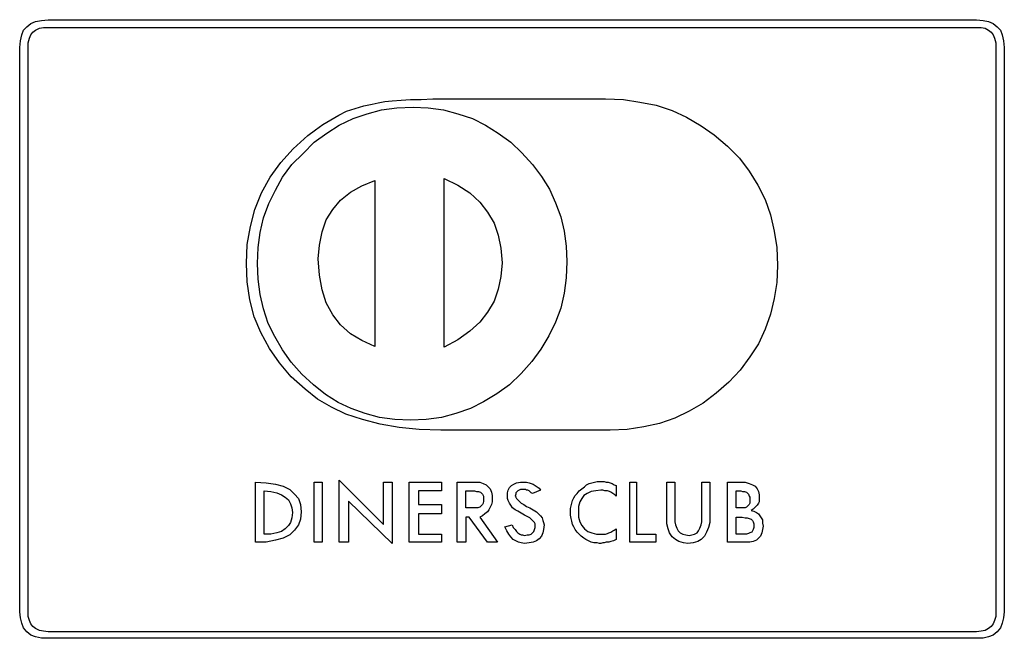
# Model space of a CAD drawing. Extents: x 0 to 26, y -0.1 to 2.
# Tile 18 of 18: x 23 to 26, y 0 to 1.8. Entities that reach past the tile are written whole.
import ezdxf

# ---------------------------------------------------------------- set-up
doc = ezdxf.new("R2010")
doc.units = 0

msp = doc.modelspace()

# ---------------------------------------------------------------- linework, layer by layer
at = {"color": 0}
for p, q in [((23.06055, 1.802734, 0.5), (23.07227, 1.8125, 0.5)), ((23.07227, 1.8125, 0.5), (23.08594, 1.818359, 0.5)), ((23.08594, 1.818359, 0.5), (23.10352, 1.822266, 0.5)), ((23.10352, 1.822266, 0.5), (23.12305, 1.824219, 0.5)), ((23.12305, 1.824219, 0.5), (25.875, 1.824219, 0.5)), ((25.875, 1.824219, 0.5), (25.89453, 1.822266, 0.5)), ((25.89453, 1.822266, 0.5), (25.91016, 1.818359, 0.5)), ((25.91016, 1.818359, 0.5), (25.92383, 1.8125, 0.5)), ((25.92383, 1.8125, 0.5), (25.93555, 1.802734, 0.5)), ((23.04492, 1.779297, 0.5), (23.05078, 1.792969, 0.5)), ((23.05078, 1.792969, 0.5), (23.06055, 1.802734, 0.5)), ((23.07227, 1.779297, 0.5), (23.07813, 1.787109, 0.5)), ((23.07813, 1.787109, 0.5), (23.08594, 1.792969, 0.5)), ((23.08594, 1.792969, 0.5), (23.09766, 1.798828, 0.5)), ((23.09766, 1.798828, 0.5), (23.10938, 1.800781, 0.5)), ((23.10938, 1.800781, 0.5), (23.12305, 1.800781, 0.5)), ((23.12305, 1.800781, 0.5), (25.875, 1.800781, 0.5)), ((25.875, 1.800781, 0.5), (25.88867, 1.800781, 0.5)), ((25.88867, 1.800781, 0.5), (25.90039, 1.798828, 0.5)), ((25.90039, 1.798828, 0.5), (25.91016, 1.792969, 0.5)), ((25.91016, 1.792969, 0.5), (25.91797, 1.787109, 0.5)), ((25.91797, 1.787109, 0.5), (25.92383, 1.779297, 0.5)), ((25.93555, 1.802734, 0.5), (25.94531, 1.792969, 0.5)), ((25.94531, 1.792969, 0.5), (25.95117, 1.779297, 0.5)), ((23.03906, 1.742188, 0.5), (23.04102, 1.761719, 0.5)), ((23.04102, 1.761719, 0.5), (23.04492, 1.779297, 0.5)), ((23.06445, 1.755859, 0.5), (23.06836, 1.769531, 0.5)), ((23.06445, 1.742188, 0.5), (23.06445, 1.755859, 0.5)), ((23.06836, 1.769531, 0.5), (23.07227, 1.779297, 0.5)), ((25.92383, 1.779297, 0.5), (25.92773, 1.769531, 0.5)), ((25.92773, 1.769531, 0.5), (25.93164, 1.755859, 0.5)), ((25.93164, 1.755859, 0.5), (25.93164, 1.742188, 0.5)), ((25.95117, 1.779297, 0.5), (25.95508, 1.761719, 0.5)), ((25.95508, 1.761719, 0.5), (25.95703, 1.742188, 0.5)), ((23.03906, 0.068359, 0.5), (23.03906, 1.742188, 0.5)), ((23.06445, 0.068359, 0.5), (23.06445, 1.742188, 0.5)), ((25.93164, 1.742188, 0.5), (25.93164, 0.068359, 0.5)), ((25.95703, 1.742188, 0.5), (25.95703, 0.068359, 0.5)), ((24.08398, 1.574219, 0.5), (24.10156, 1.578125, 0.5)), ((24.10156, 1.578125, 0.5), (24.12109, 1.582031, 0.5)), ((24.12109, 1.582031, 0.5), (24.14258, 1.583984, 0.5)), ((24.14258, 1.583984, 0.5), (24.16992, 1.585938, 0.5)), ((24.16992, 1.585938, 0.5), (24.19727, 1.587891, 0.5)), ((24.19727, 1.587891, 0.5), (24.22852, 1.587891, 0.5)), ((24.22852, 1.587891, 0.5), (24.26367, 1.589844, 0.5)), ((24.26367, 1.589844, 0.5), (24.30078, 1.589844, 0.5)), ((24.30078, 1.589844, 0.5), (24.77539, 1.589844, 0.5)), ((24.77539, 1.589844, 0.5), (24.82813, 1.587891, 0.5)), ((24.82813, 1.587891, 0.5), (24.87695, 1.580078, 0.5)), ((24.87695, 1.580078, 0.5), (24.92578, 1.570313, 0.5)), ((23.98438, 1.541016, 0.5), (24.00781, 1.552734, 0.5)), ((24.00781, 1.552734, 0.5), (24.0332, 1.560547, 0.5)), ((24.0332, 1.560547, 0.5), (24.05859, 1.568359, 0.5)), ((24.05859, 1.568359, 0.5), (24.08398, 1.574219, 0.5)), ((24.06836, 1.544922, 0.5), (24.11133, 1.556641, 0.5)), ((24.11133, 1.556641, 0.5), (24.15625, 1.5625, 0.5)), ((24.15625, 1.5625, 0.5), (24.20508, 1.564453, 0.5)), ((24.20508, 1.564453, 0.5), (24.25, 1.5625, 0.5)), ((24.25, 1.5625, 0.5), (24.29492, 1.556641, 0.5)), ((24.29492, 1.556641, 0.5), (24.33789, 1.544922, 0.5)), ((24.92578, 1.570313, 0.5), (24.97266, 1.554688, 0.5)), ((24.97266, 1.554688, 0.5), (25.01563, 1.535156, 0.5)), ((23.9375, 1.513672, 0.5), (23.96094, 1.527344, 0.5)), ((23.96094, 1.527344, 0.5), (23.98438, 1.541016, 0.5)), ((23.98633, 1.511719, 0.5), (24.02734, 1.53125, 0.5)), ((24.02734, 1.53125, 0.5), (24.06836, 1.544922, 0.5)), ((24.33789, 1.544922, 0.5), (24.38086, 1.53125, 0.5)), ((24.38086, 1.53125, 0.5), (24.41992, 1.511719, 0.5)), ((25.01563, 1.535156, 0.5), (25.05859, 1.509766, 0.5)), ((23.89258, 1.480469, 0.5), (23.91602, 1.498047, 0.5)), ((23.91211, 1.460938, 0.5), (23.94922, 1.488281, 0.5)), ((23.91602, 1.498047, 0.5), (23.9375, 1.513672, 0.5)), ((23.94922, 1.488281, 0.5), (23.98633, 1.511719, 0.5)), ((24.41992, 1.511719, 0.5), (24.45703, 1.488281, 0.5)), ((24.45703, 1.488281, 0.5), (24.49414, 1.460938, 0.5)), ((25.05859, 1.509766, 0.5), (25.09766, 1.482422, 0.5)), ((23.84961, 1.441406, 0.5), (23.89258, 1.480469, 0.5)), ((23.87891, 1.427734, 0.5), (23.91211, 1.460938, 0.5)), ((24.49414, 1.460938, 0.5), (24.52734, 1.429688, 0.5)), ((25.09766, 1.482422, 0.5), (25.13672, 1.449219, 0.5)), ((23.8125, 1.400391, 0.5), (23.84961, 1.441406, 0.5)), ((25.13672, 1.449219, 0.5), (25.17188, 1.414063, 0.5)), ((23.8457, 1.394531, 0.5), (23.87891, 1.427734, 0.5)), ((24.52734, 1.429688, 0.5), (24.55859, 1.394531, 0.5)), ((25.17188, 1.414063, 0.5), (25.20117, 1.375, 0.5)), ((23.78125, 1.357422, 0.5), (23.8125, 1.400391, 0.5)), ((23.81836, 1.357422, 0.5), (23.8457, 1.394531, 0.5)), ((24.55859, 1.394531, 0.5), (24.58594, 1.359375, 0.5)), ((25.20117, 1.375, 0.5), (25.22656, 1.333984, 0.5)), ((23.75586, 1.310547, 0.5), (23.78125, 1.357422, 0.5)), ((23.79688, 1.318359, 0.5), (23.81836, 1.357422, 0.5)), ((24.05273, 1.332031, 0.5), (24.0918, 1.347656, 0.5)), ((24.0918, 1.347656, 0.5), (24.0918, 0.855469, 0.5)), ((24.29688, 0.853516, 0.5), (24.29688, 1.353516, 0.5)), ((24.29688, 1.353516, 0.5), (24.33789, 1.333984, 0.5)), ((24.58594, 1.359375, 0.5), (24.60938, 1.322266, 0.5)), ((23.77734, 1.279297, 0.5), (23.79688, 1.318359, 0.5)), ((24.01953, 1.3125, 0.5), (24.05273, 1.332031, 0.5)), ((24.33789, 1.333984, 0.5), (24.37305, 1.310547, 0.5)), ((24.60938, 1.322266, 0.5), (24.62695, 1.28125, 0.5)), ((25.22656, 1.333984, 0.5), (25.24805, 1.291016, 0.5)), ((23.73633, 1.261719, 0.5), (23.75586, 1.310547, 0.5)), ((23.9668, 1.261719, 0.5), (23.99023, 1.289063, 0.5)), ((23.99023, 1.289063, 0.5), (24.01953, 1.3125, 0.5)), ((24.37305, 1.310547, 0.5), (24.40234, 1.283203, 0.5)), ((25.24805, 1.291016, 0.5), (25.26367, 1.246094, 0.5)), ((23.72266, 1.210938, 0.5), (23.73633, 1.261719, 0.5)), ((23.76172, 1.236328, 0.5), (23.77734, 1.279297, 0.5)), ((23.94727, 1.230469, 0.5), (23.9668, 1.261719, 0.5)), ((24.40234, 1.283203, 0.5), (24.42578, 1.253906, 0.5)), ((24.62695, 1.28125, 0.5), (24.64258, 1.240234, 0.5)), ((23.75195, 1.193359, 0.5), (23.76172, 1.236328, 0.5)), ((23.93555, 1.195313, 0.5), (23.94727, 1.230469, 0.5)), ((24.42578, 1.253906, 0.5), (24.44531, 1.220703, 0.5)), ((24.64258, 1.240234, 0.5), (24.65234, 1.197266, 0.5)), ((25.26367, 1.246094, 0.5), (25.27539, 1.197266, 0.5)), ((23.71289, 1.158203, 0.5), (23.72266, 1.210938, 0.5)), ((24.44531, 1.220703, 0.5), (24.45703, 1.185547, 0.5)), ((24.65234, 1.197266, 0.5), (24.6582, 1.152344, 0.5)), ((25.27539, 1.197266, 0.5), (25.2832, 1.148438, 0.5)), ((23.74609, 1.148438, 0.5), (23.75195, 1.193359, 0.5)), ((23.92773, 1.15625, 0.5), (23.93555, 1.195313, 0.5)), ((24.45703, 1.185547, 0.5), (24.46484, 1.146484, 0.5)), ((23.71094, 1.101563, 0.5), (23.71289, 1.158203, 0.5)), ((23.74414, 1.101563, 0.5), (23.74609, 1.148438, 0.5)), ((23.92383, 1.115234, 0.5), (23.92773, 1.15625, 0.5)), ((24.46484, 1.146484, 0.5), (24.46875, 1.103516, 0.5)), ((24.6582, 1.152344, 0.5), (24.66016, 1.107422, 0.5)), ((25.2832, 1.148438, 0.5), (25.28516, 1.095703, 0.5)), ((23.92773, 1.066406, 0.5), (23.92383, 1.115234, 0.5)), ((23.71289, 1.046875, 0.5), (23.71094, 1.101563, 0.5)), ((23.74609, 1.054688, 0.5), (23.74414, 1.101563, 0.5)), ((24.46875, 1.103516, 0.5), (24.46484, 1.0625, 0.5)), ((24.66016, 1.107422, 0.5), (24.6582, 1.058594, 0.5)), ((25.28516, 1.095703, 0.5), (25.2832, 1.044922, 0.5)), ((23.75195, 1.009766, 0.5), (23.74609, 1.054688, 0.5)), ((23.93555, 1.023438, 0.5), (23.92773, 1.066406, 0.5)), ((24.46484, 1.0625, 0.5), (24.45703, 1.025391, 0.5)), ((24.6582, 1.058594, 0.5), (24.65234, 1.013672, 0.5)), ((23.7207, 0.994141, 0.5), (23.71289, 1.046875, 0.5)), ((23.94727, 0.984375, 0.5), (23.93555, 1.023438, 0.5)), ((24.45703, 1.025391, 0.5), (24.44531, 0.990234, 0.5)), ((25.2832, 1.044922, 0.5), (25.27539, 0.998047, 0.5)), ((23.73438, 0.943359, 0.5), (23.7207, 0.994141, 0.5)), ((23.76172, 0.966797, 0.5), (23.75195, 1.009766, 0.5)), ((24.65234, 1.013672, 0.5), (24.64258, 0.96875, 0.5)), ((25.27539, 0.998047, 0.5), (25.26367, 0.951172, 0.5)), ((23.77539, 0.923828, 0.5), (23.76172, 0.966797, 0.5)), ((23.9668, 0.949219, 0.5), (23.94727, 0.984375, 0.5)), ((24.44531, 0.990234, 0.5), (24.42578, 0.957031, 0.5)), ((24.64258, 0.96875, 0.5), (24.62695, 0.927734, 0.5)), ((23.75391, 0.896484, 0.5), (23.73438, 0.943359, 0.5)), ((23.99023, 0.919922, 0.5), (23.9668, 0.949219, 0.5)), ((24.42578, 0.957031, 0.5), (24.40234, 0.927734, 0.5)), ((25.26367, 0.951172, 0.5), (25.24805, 0.90625, 0.5)), ((23.79492, 0.884766, 0.5), (23.77539, 0.923828, 0.5)), ((24.01953, 0.892578, 0.5), (23.99023, 0.919922, 0.5)), ((24.40234, 0.927734, 0.5), (24.37305, 0.900391, 0.5)), ((24.62695, 0.927734, 0.5), (24.60742, 0.886719, 0.5)), ((25.24805, 0.90625, 0.5), (25.22852, 0.863281, 0.5)), ((23.7793, 0.849609, 0.5), (23.75391, 0.896484, 0.5)), ((23.81836, 0.845703, 0.5), (23.79492, 0.884766, 0.5)), ((24.05273, 0.873047, 0.5), (24.01953, 0.892578, 0.5)), ((24.37305, 0.900391, 0.5), (24.33789, 0.875, 0.5)), ((24.60742, 0.886719, 0.5), (24.58398, 0.847656, 0.5)), ((23.80859, 0.806641, 0.5), (23.7793, 0.849609, 0.5)), ((24.0918, 0.855469, 0.5), (24.05273, 0.873047, 0.5)), ((24.33789, 0.875, 0.5), (24.29688, 0.853516, 0.5)), ((24.58398, 0.847656, 0.5), (24.55664, 0.810547, 0.5)), ((25.22852, 0.863281, 0.5), (25.20313, 0.824219, 0.5)), ((23.84375, 0.808594, 0.5), (23.81836, 0.845703, 0.5)), ((25.20313, 0.824219, 0.5), (25.17383, 0.785156, 0.5)), ((23.84375, 0.765625, 0.5), (23.80859, 0.806641, 0.5)), ((23.875, 0.773438, 0.5), (23.84375, 0.808594, 0.5)), ((24.55664, 0.810547, 0.5), (24.52539, 0.775391, 0.5)), ((23.88477, 0.728516, 0.5), (23.84375, 0.765625, 0.5)), ((23.91016, 0.742188, 0.5), (23.875, 0.773438, 0.5)), ((24.52539, 0.775391, 0.5), (24.49023, 0.742188, 0.5)), ((25.17383, 0.785156, 0.5), (25.14063, 0.75, 0.5)), ((23.94531, 0.712891, 0.5), (23.91016, 0.742188, 0.5)), ((24.49023, 0.742188, 0.5), (24.45313, 0.714844, 0.5)), ((25.14063, 0.75, 0.5), (25.10352, 0.716797, 0.5)), ((23.92188, 0.699219, 0.5), (23.88477, 0.728516, 0.5)), ((23.98242, 0.689453, 0.5), (23.94531, 0.712891, 0.5)), ((24.45313, 0.714844, 0.5), (24.41406, 0.691406, 0.5)), ((25.10352, 0.716797, 0.5), (25.06445, 0.6875, 0.5)), ((23.96289, 0.675781, 0.5), (23.92188, 0.699219, 0.5)), ((24.00586, 0.654297, 0.5), (23.96289, 0.675781, 0.5)), ((24.02148, 0.671875, 0.5), (23.98242, 0.689453, 0.5)), ((24.0625, 0.65625, 0.5), (24.02148, 0.671875, 0.5)), ((24.375, 0.671875, 0.5), (24.33203, 0.65625, 0.5)), ((24.41406, 0.691406, 0.5), (24.375, 0.671875, 0.5)), ((25.06445, 0.6875, 0.5), (25.02344, 0.664063, 0.5)), ((24.05469, 0.638672, 0.5), (24.00586, 0.654297, 0.5)), ((24.10547, 0.644531, 0.5), (24.0625, 0.65625, 0.5)), ((24.15039, 0.638672, 0.5), (24.10547, 0.644531, 0.5)), ((24.28906, 0.644531, 0.5), (24.24414, 0.638672, 0.5)), ((24.33203, 0.65625, 0.5), (24.28906, 0.644531, 0.5)), ((24.98047, 0.642578, 0.5), (24.93555, 0.626953, 0.5)), ((25.02344, 0.664063, 0.5), (24.98047, 0.642578, 0.5)), ((24.10742, 0.625, 0.5), (24.05469, 0.638672, 0.5)), ((24.16406, 0.615234, 0.5), (24.10742, 0.625, 0.5)), ((24.19727, 0.636719, 0.5), (24.15039, 0.638672, 0.5)), ((24.22266, 0.609375, 0.5), (24.16406, 0.615234, 0.5)), ((24.24414, 0.638672, 0.5), (24.19727, 0.636719, 0.5)), ((24.88867, 0.617188, 0.5), (24.83984, 0.609375, 0.5)), ((24.93555, 0.626953, 0.5), (24.88867, 0.617188, 0.5)), ((24.28711, 0.607422, 0.5), (24.22266, 0.609375, 0.5)), ((24.78906, 0.607422, 0.5), (24.28711, 0.607422, 0.5)), ((24.83984, 0.609375, 0.5), (24.78906, 0.607422, 0.5)), ((23.73828, 0.275391, 0.5), (23.73828, 0.453125, 0.5)), ((23.73828, 0.453125, 0.5), (23.76953, 0.451172, 0.5)), ((23.76953, 0.451172, 0.5), (23.79688, 0.447266, 0.5)), ((23.79688, 0.447266, 0.5), (23.82031, 0.441406, 0.5)), ((23.82031, 0.441406, 0.5), (23.83984, 0.431641, 0.5)), ((23.91211, 0.275391, 0.5), (23.91211, 0.453125, 0.5)), ((23.91211, 0.453125, 0.5), (23.93555, 0.453125, 0.5)), ((23.93555, 0.453125, 0.5), (23.93555, 0.275391, 0.5)), ((23.98633, 0.458984, 0.5), (24.11719, 0.328125, 0.5)), ((23.98633, 0.275391, 0.5), (23.98633, 0.458984, 0.5)), ((24.11719, 0.328125, 0.5), (24.11719, 0.453125, 0.5)), ((24.11719, 0.453125, 0.5), (24.14258, 0.453125, 0.5)), ((24.14258, 0.453125, 0.5), (24.14258, 0.271484, 0.5)), ((24.19336, 0.453125, 0.5), (24.28906, 0.453125, 0.5)), ((24.19336, 0.275391, 0.5), (24.19336, 0.453125, 0.5)), ((24.28906, 0.453125, 0.5), (24.28906, 0.427734, 0.5)), ((24.33594, 0.275391, 0.5), (24.33594, 0.453125, 0.5)), ((24.33594, 0.453125, 0.5), (24.39063, 0.453125, 0.5)), ((24.39063, 0.453125, 0.5), (24.40234, 0.453125, 0.5)), ((24.40234, 0.453125, 0.5), (24.41211, 0.449219, 0.5)), ((24.41211, 0.449219, 0.5), (24.42188, 0.445313, 0.5)), ((24.42188, 0.445313, 0.5), (24.42773, 0.439453, 0.5)), ((24.42773, 0.439453, 0.5), (24.43359, 0.433594, 0.5)), ((24.49023, 0.4375, 0.5), (24.49609, 0.443359, 0.5)), ((24.49609, 0.443359, 0.5), (24.50391, 0.447266, 0.5)), ((24.50391, 0.447266, 0.5), (24.51172, 0.451172, 0.5)), ((24.51172, 0.451172, 0.5), (24.52344, 0.453125, 0.5)), ((24.52344, 0.453125, 0.5), (24.53516, 0.453125, 0.5)), ((24.53516, 0.453125, 0.5), (24.54102, 0.453125, 0.5)), ((24.54102, 0.453125, 0.5), (24.54883, 0.451172, 0.5)), ((24.54883, 0.451172, 0.5), (24.55469, 0.449219, 0.5)), ((24.55469, 0.449219, 0.5), (24.56055, 0.447266, 0.5)), ((24.56055, 0.447266, 0.5), (24.56641, 0.443359, 0.5)), ((24.56641, 0.443359, 0.5), (24.57227, 0.439453, 0.5)), ((24.57227, 0.439453, 0.5), (24.57813, 0.435547, 0.5)), ((24.70508, 0.433594, 0.5), (24.71289, 0.439453, 0.5)), ((24.71289, 0.439453, 0.5), (24.71875, 0.445313, 0.5)), ((24.71875, 0.445313, 0.5), (24.72656, 0.449219, 0.5)), ((24.72656, 0.449219, 0.5), (24.73438, 0.451172, 0.5)), ((24.73438, 0.451172, 0.5), (24.74219, 0.453125, 0.5)), ((24.74219, 0.453125, 0.5), (24.75, 0.455078, 0.5)), ((24.75, 0.455078, 0.5), (24.75781, 0.455078, 0.5)), ((24.75781, 0.455078, 0.5), (24.76563, 0.455078, 0.5)), ((24.76563, 0.455078, 0.5), (24.77148, 0.455078, 0.5)), ((24.77148, 0.455078, 0.5), (24.77734, 0.453125, 0.5)), ((24.77734, 0.453125, 0.5), (24.7832, 0.453125, 0.5)), ((24.7832, 0.453125, 0.5), (24.78906, 0.451172, 0.5)), ((24.78906, 0.451172, 0.5), (24.79492, 0.449219, 0.5)), ((24.79492, 0.449219, 0.5), (24.80078, 0.445313, 0.5)), ((24.80078, 0.445313, 0.5), (24.80664, 0.443359, 0.5)), ((24.80664, 0.443359, 0.5), (24.80664, 0.412109, 0.5)), ((24.84766, 0.453125, 0.5), (24.86719, 0.453125, 0.5)), ((24.84766, 0.275391, 0.5), (24.84766, 0.453125, 0.5)), ((24.86719, 0.453125, 0.5), (24.86719, 0.298828, 0.5)), ((24.95703, 0.349609, 0.5), (24.95703, 0.453125, 0.5)), ((24.95703, 0.453125, 0.5), (24.98047, 0.453125, 0.5)), ((24.98047, 0.453125, 0.5), (24.98047, 0.349609, 0.5)), ((25.06055, 0.349609, 0.5), (25.06055, 0.453125, 0.5)), ((25.06055, 0.453125, 0.5), (25.08398, 0.453125, 0.5)), ((25.08398, 0.453125, 0.5), (25.08398, 0.353516, 0.5)), ((25.13672, 0.275391, 0.5), (25.13672, 0.453125, 0.5)), ((25.13672, 0.453125, 0.5), (25.17773, 0.453125, 0.5)), ((25.17773, 0.453125, 0.5), (25.18945, 0.453125, 0.5)), ((25.18945, 0.453125, 0.5), (25.20117, 0.449219, 0.5)), ((25.20117, 0.449219, 0.5), (25.21094, 0.445313, 0.5)), ((25.21094, 0.445313, 0.5), (25.21875, 0.441406, 0.5)), ((25.21875, 0.441406, 0.5), (25.22461, 0.433594, 0.5)), ((23.76367, 0.427734, 0.5), (23.7832, 0.425781, 0.5)), ((23.76367, 0.298828, 0.5), (23.76367, 0.427734, 0.5)), ((23.7832, 0.425781, 0.5), (23.80078, 0.421875, 0.5)), ((23.80078, 0.421875, 0.5), (23.81445, 0.416016, 0.5)), ((23.81445, 0.416016, 0.5), (23.82617, 0.408203, 0.5)), ((23.83984, 0.431641, 0.5), (23.85352, 0.417969, 0.5)), ((23.85352, 0.417969, 0.5), (23.86523, 0.404297, 0.5)), ((24.28906, 0.427734, 0.5), (24.2207, 0.427734, 0.5)), ((24.2207, 0.427734, 0.5), (24.2207, 0.386719, 0.5)), ((24.36133, 0.427734, 0.5), (24.38672, 0.427734, 0.5)), ((24.36133, 0.376953, 0.5), (24.36133, 0.427734, 0.5)), ((24.38672, 0.427734, 0.5), (24.39258, 0.425781, 0.5)), ((24.39258, 0.425781, 0.5), (24.39844, 0.425781, 0.5)), ((24.39844, 0.425781, 0.5), (24.4043, 0.423828, 0.5)), ((24.4043, 0.423828, 0.5), (24.4082, 0.419922, 0.5)), ((24.4082, 0.419922, 0.5), (24.41016, 0.417969, 0.5)), ((24.41016, 0.417969, 0.5), (24.41406, 0.412109, 0.5)), ((24.41406, 0.412109, 0.5), (24.41406, 0.408203, 0.5)), ((24.43359, 0.433594, 0.5), (24.4375, 0.423828, 0.5)), ((24.4375, 0.423828, 0.5), (24.43945, 0.414063, 0.5)), ((24.43945, 0.414063, 0.5), (24.43945, 0.402344, 0.5)), ((24.48438, 0.421875, 0.5), (24.48633, 0.429688, 0.5)), ((24.48438, 0.412109, 0.5), (24.48438, 0.421875, 0.5)), ((24.48438, 0.404297, 0.5), (24.48438, 0.412109, 0.5)), ((24.48633, 0.429688, 0.5), (24.49023, 0.4375, 0.5)), ((24.50977, 0.417969, 0.5), (24.50781, 0.412109, 0.5)), ((24.50781, 0.412109, 0.5), (24.50977, 0.408203, 0.5)), ((24.51172, 0.423828, 0.5), (24.50977, 0.421875, 0.5)), ((24.50977, 0.421875, 0.5), (24.50977, 0.417969, 0.5)), ((24.51563, 0.427734, 0.5), (24.51172, 0.423828, 0.5)), ((24.51953, 0.429688, 0.5), (24.51563, 0.427734, 0.5)), ((24.52344, 0.431641, 0.5), (24.51953, 0.429688, 0.5)), ((24.5293, 0.431641, 0.5), (24.52344, 0.431641, 0.5)), ((24.53516, 0.431641, 0.5), (24.5293, 0.431641, 0.5)), ((24.53711, 0.431641, 0.5), (24.53516, 0.431641, 0.5)), ((24.53906, 0.431641, 0.5), (24.53711, 0.431641, 0.5)), ((24.54102, 0.429688, 0.5), (24.53906, 0.431641, 0.5)), ((24.54492, 0.429688, 0.5), (24.54102, 0.429688, 0.5)), ((24.54883, 0.427734, 0.5), (24.54492, 0.429688, 0.5)), ((24.55078, 0.425781, 0.5), (24.54883, 0.427734, 0.5)), ((24.55469, 0.421875, 0.5), (24.55078, 0.425781, 0.5)), ((24.55859, 0.419922, 0.5), (24.55469, 0.421875, 0.5)), ((24.58203, 0.429688, 0.5), (24.55859, 0.419922, 0.5)), ((24.57813, 0.435547, 0.5), (24.58203, 0.429688, 0.5)), ((24.68164, 0.40625, 0.5), (24.68555, 0.414063, 0.5)), ((24.68555, 0.414063, 0.5), (24.69141, 0.419922, 0.5)), ((24.69141, 0.419922, 0.5), (24.69727, 0.427734, 0.5)), ((24.69727, 0.427734, 0.5), (24.70508, 0.433594, 0.5)), ((24.71094, 0.414063, 0.5), (24.70508, 0.404297, 0.5)), ((24.7207, 0.419922, 0.5), (24.71094, 0.414063, 0.5)), ((24.73242, 0.425781, 0.5), (24.7207, 0.419922, 0.5)), ((24.74609, 0.427734, 0.5), (24.73242, 0.425781, 0.5)), ((24.76172, 0.429688, 0.5), (24.74609, 0.427734, 0.5)), ((24.76758, 0.429688, 0.5), (24.76172, 0.429688, 0.5)), ((24.77344, 0.427734, 0.5), (24.76758, 0.429688, 0.5)), ((24.78125, 0.427734, 0.5), (24.77344, 0.427734, 0.5)), ((24.78711, 0.425781, 0.5), (24.78125, 0.427734, 0.5)), ((24.79102, 0.423828, 0.5), (24.78711, 0.425781, 0.5)), ((24.79688, 0.419922, 0.5), (24.79102, 0.423828, 0.5)), ((24.80273, 0.416016, 0.5), (24.79688, 0.419922, 0.5)), ((24.80664, 0.412109, 0.5), (24.80273, 0.416016, 0.5)), ((25.16211, 0.376953, 0.5), (25.16211, 0.427734, 0.5)), ((25.16211, 0.427734, 0.5), (25.17578, 0.427734, 0.5)), ((25.17578, 0.427734, 0.5), (25.18164, 0.425781, 0.5)), ((25.18164, 0.425781, 0.5), (25.1875, 0.425781, 0.5)), ((25.1875, 0.425781, 0.5), (25.19336, 0.423828, 0.5)), ((25.19336, 0.423828, 0.5), (25.19727, 0.419922, 0.5)), ((25.19727, 0.419922, 0.5), (25.19922, 0.417969, 0.5)), ((25.19922, 0.417969, 0.5), (25.20117, 0.412109, 0.5)), ((25.20117, 0.412109, 0.5), (25.20313, 0.408203, 0.5)), ((25.22461, 0.433594, 0.5), (25.22852, 0.425781, 0.5)), ((25.22852, 0.425781, 0.5), (25.23047, 0.416016, 0.5)), ((25.23047, 0.416016, 0.5), (25.23047, 0.404297, 0.5)), ((23.82617, 0.408203, 0.5), (23.83594, 0.400391, 0.5)), ((23.83594, 0.400391, 0.5), (23.8418, 0.388672, 0.5)), ((23.8418, 0.388672, 0.5), (23.8457, 0.376953, 0.5)), ((23.86523, 0.404297, 0.5), (23.87109, 0.386719, 0.5)), ((23.87109, 0.386719, 0.5), (23.87305, 0.365234, 0.5)), ((24.14258, 0.271484, 0.5), (24.01367, 0.396484, 0.5)), ((24.01367, 0.396484, 0.5), (24.01367, 0.275391, 0.5)), ((24.2207, 0.386719, 0.5), (24.28906, 0.386719, 0.5)), ((24.28906, 0.386719, 0.5), (24.28906, 0.359375, 0.5)), ((24.40625, 0.382813, 0.5), (24.40234, 0.378906, 0.5)), ((24.41016, 0.386719, 0.5), (24.40625, 0.382813, 0.5)), ((24.41211, 0.390625, 0.5), (24.41016, 0.386719, 0.5)), ((24.41406, 0.396484, 0.5), (24.41211, 0.390625, 0.5)), ((24.41406, 0.408203, 0.5), (24.41406, 0.402344, 0.5)), ((24.41406, 0.402344, 0.5), (24.41406, 0.396484, 0.5)), ((24.4375, 0.386719, 0.5), (24.43359, 0.378906, 0.5)), ((24.43945, 0.394531, 0.5), (24.4375, 0.386719, 0.5)), ((24.43945, 0.402344, 0.5), (24.43945, 0.394531, 0.5)), ((24.48633, 0.398438, 0.5), (24.48438, 0.404297, 0.5)), ((24.49023, 0.390625, 0.5), (24.48633, 0.398438, 0.5)), ((24.49414, 0.384766, 0.5), (24.49023, 0.390625, 0.5)), ((24.5, 0.376953, 0.5), (24.49414, 0.384766, 0.5)), ((24.50977, 0.408203, 0.5), (24.51172, 0.404297, 0.5)), ((24.51172, 0.404297, 0.5), (24.51563, 0.400391, 0.5)), ((24.51563, 0.400391, 0.5), (24.51953, 0.396484, 0.5)), ((24.51953, 0.396484, 0.5), (24.52539, 0.390625, 0.5)), ((24.52539, 0.390625, 0.5), (24.5332, 0.386719, 0.5)), ((24.5332, 0.386719, 0.5), (24.54102, 0.380859, 0.5)), ((24.54102, 0.380859, 0.5), (24.55078, 0.376953, 0.5)), ((24.67188, 0.375, 0.5), (24.67383, 0.382813, 0.5)), ((24.67383, 0.382813, 0.5), (24.67578, 0.390625, 0.5)), ((24.67578, 0.390625, 0.5), (24.67773, 0.398438, 0.5)), ((24.67773, 0.398438, 0.5), (24.68164, 0.40625, 0.5)), ((24.69922, 0.394531, 0.5), (24.69531, 0.380859, 0.5)), ((24.69531, 0.380859, 0.5), (24.69531, 0.365234, 0.5)), ((24.70508, 0.404297, 0.5), (24.69922, 0.394531, 0.5)), ((25.19727, 0.382813, 0.5), (25.19336, 0.378906, 0.5)), ((25.20117, 0.386719, 0.5), (25.19727, 0.382813, 0.5)), ((25.20313, 0.390625, 0.5), (25.20117, 0.386719, 0.5)), ((25.20313, 0.408203, 0.5), (25.20313, 0.402344, 0.5)), ((25.20313, 0.402344, 0.5), (25.20313, 0.396484, 0.5)), ((25.20313, 0.396484, 0.5), (25.20313, 0.390625, 0.5)), ((25.2207, 0.380859, 0.5), (25.2168, 0.376953, 0.5)), ((25.22461, 0.384766, 0.5), (25.2207, 0.380859, 0.5)), ((25.22852, 0.390625, 0.5), (25.22461, 0.384766, 0.5)), ((25.23047, 0.394531, 0.5), (25.22852, 0.390625, 0.5)), ((25.23047, 0.404297, 0.5), (25.23047, 0.400391, 0.5)), ((25.23047, 0.400391, 0.5), (25.23047, 0.394531, 0.5)), ((23.8457, 0.376953, 0.5), (23.84766, 0.363281, 0.5)), ((23.84766, 0.363281, 0.5), (23.8457, 0.347656, 0.5)), ((23.87305, 0.365234, 0.5), (23.87109, 0.34375, 0.5)), ((24.28906, 0.359375, 0.5), (24.2207, 0.359375, 0.5)), ((24.2207, 0.359375, 0.5), (24.2207, 0.298828, 0.5)), ((24.38281, 0.376953, 0.5), (24.36133, 0.376953, 0.5)), ((24.39063, 0.376953, 0.5), (24.38281, 0.376953, 0.5)), ((24.39648, 0.376953, 0.5), (24.39063, 0.376953, 0.5)), ((24.40234, 0.378906, 0.5), (24.39648, 0.376953, 0.5)), ((24.41016, 0.353516, 0.5), (24.40234, 0.349609, 0.5)), ((24.41797, 0.359375, 0.5), (24.41016, 0.353516, 0.5)), ((24.42578, 0.365234, 0.5), (24.41797, 0.359375, 0.5)), ((24.42969, 0.371094, 0.5), (24.42578, 0.365234, 0.5)), ((24.43359, 0.378906, 0.5), (24.42969, 0.371094, 0.5)), ((24.50781, 0.371094, 0.5), (24.5, 0.376953, 0.5)), ((24.51563, 0.367188, 0.5), (24.50781, 0.371094, 0.5)), ((24.52539, 0.361328, 0.5), (24.51563, 0.367188, 0.5)), ((24.53516, 0.355469, 0.5), (24.52539, 0.361328, 0.5)), ((24.54297, 0.351563, 0.5), (24.53516, 0.355469, 0.5)), ((24.55078, 0.347656, 0.5), (24.54297, 0.351563, 0.5)), ((24.55078, 0.376953, 0.5), (24.56055, 0.371094, 0.5)), ((24.56055, 0.371094, 0.5), (24.57031, 0.365234, 0.5)), ((24.57031, 0.365234, 0.5), (24.57617, 0.359375, 0.5)), ((24.57617, 0.359375, 0.5), (24.58203, 0.353516, 0.5)), ((24.58203, 0.353516, 0.5), (24.58789, 0.347656, 0.5)), ((24.67188, 0.365234, 0.5), (24.67188, 0.375, 0.5)), ((24.67188, 0.355469, 0.5), (24.67188, 0.365234, 0.5)), ((24.67383, 0.345703, 0.5), (24.67188, 0.355469, 0.5)), ((24.69531, 0.365234, 0.5), (24.69531, 0.349609, 0.5)), ((25.08398, 0.353516, 0.5), (25.08398, 0.333984, 0.5)), ((25.17773, 0.376953, 0.5), (25.16211, 0.376953, 0.5)), ((25.18359, 0.376953, 0.5), (25.17773, 0.376953, 0.5)), ((25.18945, 0.376953, 0.5), (25.18359, 0.376953, 0.5)), ((25.19336, 0.378906, 0.5), (25.18945, 0.376953, 0.5)), ((25.21289, 0.373047, 0.5), (25.20703, 0.369141, 0.5)), ((25.20703, 0.369141, 0.5), (25.21484, 0.367188, 0.5)), ((25.2168, 0.376953, 0.5), (25.21289, 0.373047, 0.5)), ((25.21484, 0.367188, 0.5), (25.22266, 0.363281, 0.5)), ((25.22266, 0.363281, 0.5), (25.22852, 0.359375, 0.5)), ((25.22852, 0.359375, 0.5), (25.23242, 0.353516, 0.5)), ((25.23242, 0.353516, 0.5), (25.23633, 0.347656, 0.5)), ((23.83594, 0.324219, 0.5), (23.82617, 0.314453, 0.5)), ((23.8418, 0.333984, 0.5), (23.83594, 0.324219, 0.5)), ((23.8457, 0.347656, 0.5), (23.8418, 0.333984, 0.5)), ((23.86523, 0.326172, 0.5), (23.85352, 0.310547, 0.5)), ((23.87109, 0.34375, 0.5), (23.86523, 0.326172, 0.5)), ((24.37109, 0.349609, 0.5), (24.36133, 0.349609, 0.5)), ((24.36133, 0.349609, 0.5), (24.36133, 0.275391, 0.5)), ((24.42578, 0.275391, 0.5), (24.37109, 0.349609, 0.5)), ((24.40234, 0.349609, 0.5), (24.45508, 0.275391, 0.5)), ((24.47656, 0.320313, 0.5), (24.49805, 0.326172, 0.5)), ((24.49805, 0.326172, 0.5), (24.50195, 0.318359, 0.5)), ((24.55664, 0.341797, 0.5), (24.55078, 0.347656, 0.5)), ((24.56055, 0.337891, 0.5), (24.55664, 0.341797, 0.5)), ((24.56445, 0.333984, 0.5), (24.56055, 0.337891, 0.5)), ((24.56641, 0.330078, 0.5), (24.56445, 0.333984, 0.5)), ((24.56641, 0.326172, 0.5), (24.56641, 0.330078, 0.5)), ((24.56641, 0.318359, 0.5), (24.56641, 0.326172, 0.5)), ((24.58789, 0.347656, 0.5), (24.58984, 0.339844, 0.5)), ((24.58984, 0.339844, 0.5), (24.5918, 0.333984, 0.5)), ((24.5918, 0.333984, 0.5), (24.59375, 0.326172, 0.5)), ((24.59375, 0.326172, 0.5), (24.5918, 0.3125, 0.5)), ((24.67578, 0.337891, 0.5), (24.67383, 0.345703, 0.5)), ((24.67773, 0.328125, 0.5), (24.67578, 0.337891, 0.5)), ((24.68164, 0.320313, 0.5), (24.67773, 0.328125, 0.5)), ((24.69531, 0.349609, 0.5), (24.69922, 0.335938, 0.5)), ((24.69922, 0.335938, 0.5), (24.70508, 0.324219, 0.5)), ((24.70508, 0.324219, 0.5), (24.71289, 0.314453, 0.5)), ((24.95703, 0.330078, 0.5), (24.95703, 0.349609, 0.5)), ((24.96094, 0.314453, 0.5), (24.95703, 0.330078, 0.5)), ((24.98047, 0.349609, 0.5), (24.98047, 0.335938, 0.5)), ((24.98047, 0.335938, 0.5), (24.98242, 0.326172, 0.5)), ((24.98242, 0.326172, 0.5), (24.98633, 0.316406, 0.5)), ((25.05469, 0.316406, 0.5), (25.05859, 0.326172, 0.5)), ((25.05859, 0.326172, 0.5), (25.06055, 0.335938, 0.5)), ((25.06055, 0.335938, 0.5), (25.06055, 0.349609, 0.5)), ((25.08398, 0.333984, 0.5), (25.08008, 0.318359, 0.5)), ((25.16211, 0.349609, 0.5), (25.17969, 0.349609, 0.5)), ((25.16211, 0.298828, 0.5), (25.16211, 0.349609, 0.5)), ((25.17969, 0.349609, 0.5), (25.18945, 0.347656, 0.5)), ((25.18945, 0.347656, 0.5), (25.19531, 0.347656, 0.5)), ((25.19531, 0.347656, 0.5), (25.20117, 0.345703, 0.5)), ((25.20117, 0.345703, 0.5), (25.20703, 0.34375, 0.5)), ((25.20703, 0.34375, 0.5), (25.21094, 0.339844, 0.5)), ((25.21094, 0.339844, 0.5), (25.21289, 0.335938, 0.5)), ((25.21289, 0.335938, 0.5), (25.21484, 0.330078, 0.5)), ((25.21484, 0.330078, 0.5), (25.21484, 0.326172, 0.5)), ((25.21484, 0.326172, 0.5), (25.21484, 0.318359, 0.5)), ((25.23633, 0.347656, 0.5), (25.24023, 0.341797, 0.5)), ((25.24023, 0.341797, 0.5), (25.24023, 0.332031, 0.5)), ((25.24023, 0.332031, 0.5), (25.24219, 0.322266, 0.5)), ((25.24219, 0.322266, 0.5), (25.24023, 0.3125, 0.5)), ((23.7832, 0.298828, 0.5), (23.76367, 0.298828, 0.5)), ((23.80078, 0.302734, 0.5), (23.7832, 0.298828, 0.5)), ((23.81445, 0.306641, 0.5), (23.80078, 0.302734, 0.5)), ((23.82617, 0.314453, 0.5), (23.81445, 0.306641, 0.5)), ((23.83984, 0.296875, 0.5), (23.82031, 0.287109, 0.5)), ((23.85352, 0.310547, 0.5), (23.83984, 0.296875, 0.5)), ((24.2207, 0.298828, 0.5), (24.28906, 0.298828, 0.5)), ((24.28906, 0.298828, 0.5), (24.28906, 0.275391, 0.5)), ((24.48242, 0.308594, 0.5), (24.47656, 0.320313, 0.5)), ((24.48828, 0.298828, 0.5), (24.48242, 0.308594, 0.5)), ((24.49414, 0.291016, 0.5), (24.48828, 0.298828, 0.5)), ((24.50195, 0.318359, 0.5), (24.50781, 0.3125, 0.5)), ((24.50781, 0.3125, 0.5), (24.51172, 0.306641, 0.5)), ((24.51172, 0.306641, 0.5), (24.51563, 0.302734, 0.5)), ((24.51563, 0.302734, 0.5), (24.52148, 0.298828, 0.5)), ((24.52148, 0.298828, 0.5), (24.52539, 0.296875, 0.5)), ((24.52539, 0.296875, 0.5), (24.5293, 0.296875, 0.5)), ((24.5293, 0.296875, 0.5), (24.53516, 0.294922, 0.5)), ((24.53516, 0.294922, 0.5), (24.54297, 0.296875, 0.5)), ((24.54297, 0.296875, 0.5), (24.54883, 0.296875, 0.5)), ((24.54883, 0.296875, 0.5), (24.55469, 0.298828, 0.5)), ((24.55469, 0.298828, 0.5), (24.55859, 0.302734, 0.5)), ((24.55859, 0.302734, 0.5), (24.5625, 0.306641, 0.5)), ((24.5625, 0.306641, 0.5), (24.56445, 0.3125, 0.5)), ((24.56445, 0.3125, 0.5), (24.56641, 0.318359, 0.5)), ((24.58594, 0.292969, 0.5), (24.57813, 0.285156, 0.5)), ((24.58984, 0.302734, 0.5), (24.58594, 0.292969, 0.5)), ((24.5918, 0.3125, 0.5), (24.58984, 0.302734, 0.5)), ((24.68555, 0.3125, 0.5), (24.68164, 0.320313, 0.5)), ((24.69141, 0.304688, 0.5), (24.68555, 0.3125, 0.5)), ((24.69727, 0.298828, 0.5), (24.69141, 0.304688, 0.5)), ((24.70313, 0.292969, 0.5), (24.69727, 0.298828, 0.5)), ((24.71094, 0.287109, 0.5), (24.70313, 0.292969, 0.5)), ((24.71289, 0.314453, 0.5), (24.72266, 0.306641, 0.5)), ((24.72266, 0.306641, 0.5), (24.73438, 0.302734, 0.5)), ((24.73438, 0.302734, 0.5), (24.74805, 0.298828, 0.5)), ((24.74805, 0.298828, 0.5), (24.76367, 0.298828, 0.5)), ((24.76367, 0.298828, 0.5), (24.76953, 0.298828, 0.5)), ((24.76953, 0.298828, 0.5), (24.77539, 0.298828, 0.5)), ((24.77539, 0.298828, 0.5), (24.78125, 0.300781, 0.5)), ((24.78125, 0.300781, 0.5), (24.78516, 0.302734, 0.5)), ((24.78516, 0.302734, 0.5), (24.79102, 0.304688, 0.5)), ((24.79102, 0.304688, 0.5), (24.79688, 0.308594, 0.5)), ((24.79688, 0.308594, 0.5), (24.80078, 0.310547, 0.5)), ((24.80078, 0.310547, 0.5), (24.80664, 0.314453, 0.5)), ((24.80664, 0.314453, 0.5), (24.80664, 0.283203, 0.5)), ((24.86719, 0.298828, 0.5), (24.92383, 0.298828, 0.5)), ((24.92383, 0.298828, 0.5), (24.92383, 0.275391, 0.5)), ((24.96484, 0.302734, 0.5), (24.96094, 0.314453, 0.5)), ((24.97266, 0.291016, 0.5), (24.96484, 0.302734, 0.5)), ((24.98633, 0.316406, 0.5), (24.99023, 0.308594, 0.5)), ((24.99023, 0.308594, 0.5), (24.99609, 0.302734, 0.5)), ((24.99609, 0.302734, 0.5), (25.00391, 0.298828, 0.5)), ((25.00391, 0.298828, 0.5), (25.01367, 0.296875, 0.5)), ((25.01367, 0.296875, 0.5), (25.02344, 0.294922, 0.5)), ((25.02344, 0.294922, 0.5), (25.03125, 0.296875, 0.5)), ((25.03125, 0.296875, 0.5), (25.03906, 0.298828, 0.5)), ((25.03906, 0.298828, 0.5), (25.04688, 0.302734, 0.5)), ((25.04688, 0.302734, 0.5), (25.05078, 0.308594, 0.5)), ((25.05078, 0.308594, 0.5), (25.05469, 0.316406, 0.5)), ((25.06836, 0.292969, 0.5), (25.05859, 0.283203, 0.5)), ((25.07422, 0.304688, 0.5), (25.06836, 0.292969, 0.5)), ((25.08008, 0.318359, 0.5), (25.07422, 0.304688, 0.5)), ((25.18555, 0.298828, 0.5), (25.16211, 0.298828, 0.5)), ((25.19336, 0.298828, 0.5), (25.18555, 0.298828, 0.5)), ((25.19922, 0.300781, 0.5), (25.19336, 0.298828, 0.5)), ((25.20313, 0.302734, 0.5), (25.19922, 0.300781, 0.5)), ((25.20898, 0.304688, 0.5), (25.20313, 0.302734, 0.5)), ((25.21094, 0.308594, 0.5), (25.20898, 0.304688, 0.5)), ((25.21289, 0.3125, 0.5), (25.21094, 0.308594, 0.5)), ((25.21484, 0.318359, 0.5), (25.21289, 0.3125, 0.5)), ((25.23438, 0.292969, 0.5), (25.22852, 0.287109, 0.5)), ((25.23828, 0.302734, 0.5), (25.23438, 0.292969, 0.5)), ((25.24023, 0.3125, 0.5), (25.23828, 0.302734, 0.5)), ((23.76953, 0.275391, 0.5), (23.73828, 0.275391, 0.5)), ((23.79688, 0.28125, 0.5), (23.76953, 0.275391, 0.5)), ((23.82031, 0.287109, 0.5), (23.79688, 0.28125, 0.5)), ((23.93555, 0.275391, 0.5), (23.91211, 0.275391, 0.5)), ((24.01367, 0.275391, 0.5), (23.98633, 0.275391, 0.5)), ((24.28906, 0.275391, 0.5), (24.19336, 0.275391, 0.5)), ((24.36133, 0.275391, 0.5), (24.33594, 0.275391, 0.5)), ((24.45508, 0.275391, 0.5), (24.42578, 0.275391, 0.5)), ((24.50195, 0.283203, 0.5), (24.49414, 0.291016, 0.5)), ((24.50977, 0.279297, 0.5), (24.50195, 0.283203, 0.5)), ((24.51758, 0.275391, 0.5), (24.50977, 0.279297, 0.5)), ((24.52539, 0.273438, 0.5), (24.51758, 0.275391, 0.5)), ((24.53516, 0.271484, 0.5), (24.52539, 0.273438, 0.5)), ((24.54883, 0.273438, 0.5), (24.53516, 0.271484, 0.5)), ((24.56055, 0.275391, 0.5), (24.54883, 0.273438, 0.5)), ((24.57031, 0.279297, 0.5), (24.56055, 0.275391, 0.5)), ((24.57813, 0.285156, 0.5), (24.57031, 0.279297, 0.5)), ((24.7168, 0.283203, 0.5), (24.71094, 0.287109, 0.5)), ((24.72461, 0.279297, 0.5), (24.7168, 0.283203, 0.5)), ((24.73242, 0.275391, 0.5), (24.72461, 0.279297, 0.5)), ((24.74023, 0.273438, 0.5), (24.73242, 0.275391, 0.5)), ((24.75, 0.273438, 0.5), (24.74023, 0.273438, 0.5)), ((24.75781, 0.271484, 0.5), (24.75, 0.273438, 0.5)), ((24.76172, 0.271484, 0.5), (24.75781, 0.271484, 0.5)), ((24.76758, 0.273438, 0.5), (24.76172, 0.271484, 0.5)), ((24.77148, 0.273438, 0.5), (24.76758, 0.273438, 0.5)), ((24.77734, 0.275391, 0.5), (24.77148, 0.273438, 0.5)), ((24.78516, 0.275391, 0.5), (24.77734, 0.275391, 0.5)), ((24.79102, 0.277344, 0.5), (24.78516, 0.275391, 0.5)), ((24.79883, 0.279297, 0.5), (24.79102, 0.277344, 0.5)), ((24.80664, 0.283203, 0.5), (24.79883, 0.279297, 0.5)), ((24.92383, 0.275391, 0.5), (24.84766, 0.275391, 0.5)), ((24.98242, 0.283203, 0.5), (24.97266, 0.291016, 0.5)), ((24.99219, 0.277344, 0.5), (24.98242, 0.283203, 0.5)), ((25.00586, 0.273438, 0.5), (24.99219, 0.277344, 0.5)), ((25.01953, 0.271484, 0.5), (25.00586, 0.273438, 0.5)), ((25.03516, 0.273438, 0.5), (25.01953, 0.271484, 0.5)), ((25.04883, 0.277344, 0.5), (25.03516, 0.273438, 0.5)), ((25.05859, 0.283203, 0.5), (25.04883, 0.277344, 0.5)), ((25.19141, 0.275391, 0.5), (25.13672, 0.275391, 0.5)), ((25.20313, 0.275391, 0.5), (25.19141, 0.275391, 0.5)), ((25.21289, 0.277344, 0.5), (25.20313, 0.275391, 0.5)), ((25.22266, 0.28125, 0.5), (25.21289, 0.277344, 0.5)), ((25.22852, 0.287109, 0.5), (25.22266, 0.28125, 0.5)), ((23.04102, 0.050781, 0.5), (23.03906, 0.068359, 0.5)), ((23.06445, 0.054688, 0.5), (23.06445, 0.068359, 0.5)), ((25.93164, 0.068359, 0.5), (25.93164, 0.054688, 0.5)), ((25.95703, 0.068359, 0.5), (25.95508, 0.050781, 0.5)), ((23.04492, 0.035156, 0.5), (23.04102, 0.050781, 0.5)), ((23.05078, 0.021484, 0.5), (23.04492, 0.035156, 0.5)), ((23.06836, 0.042969, 0.5), (23.06445, 0.054688, 0.5)), ((23.07227, 0.033203, 0.5), (23.06836, 0.042969, 0.5)), ((23.07813, 0.025391, 0.5), (23.07227, 0.033203, 0.5)), ((25.92383, 0.033203, 0.5), (25.91797, 0.025391, 0.5)), ((25.92773, 0.042969, 0.5), (25.92383, 0.033203, 0.5)), ((25.93164, 0.054688, 0.5), (25.92773, 0.042969, 0.5)), ((25.95117, 0.035156, 0.5), (25.94531, 0.021484, 0.5)), ((25.95508, 0.050781, 0.5), (25.95117, 0.035156, 0.5)), ((23.06055, 0.009766, 0.5), (23.05078, 0.021484, 0.5)), ((23.07227, 0, 0.5), (23.06055, 0.009766, 0.5)), ((23.08594, -0.005859, 0.5), (23.07227, 0, 0.5)), ((23.08594, 0.019531, 0.5), (23.07813, 0.025391, 0.5)), ((23.09766, 0.013672, 0.5), (23.08594, 0.019531, 0.5)), ((23.10938, 0.011719, 0.5), (23.09766, 0.013672, 0.5)), ((23.12305, 0.009766, 0.5), (23.10938, 0.011719, 0.5)), ((25.875, 0.009766, 0.5), (23.12305, 0.009766, 0.5)), ((25.88867, 0.011719, 0.5), (25.875, 0.009766, 0.5)), ((25.90039, 0.013672, 0.5), (25.88867, 0.011719, 0.5)), ((25.91016, 0.019531, 0.5), (25.90039, 0.013672, 0.5)), ((25.91797, 0.025391, 0.5), (25.91016, 0.019531, 0.5)), ((25.92383, 0, 0.5), (25.91016, -0.005859, 0.5)), ((25.93555, 0.009766, 0.5), (25.92383, 0, 0.5)), ((25.94531, 0.021484, 0.5), (25.93555, 0.009766, 0.5)), ((23.10352, -0.009766, 0.5), (23.08594, -0.005859, 0.5)), ((23.12305, -0.009766, 0.5), (23.10352, -0.009766, 0.5)), ((25.875, -0.009766, 0.5), (23.12305, -0.009766, 0.5)), ((25.89453, -0.009766, 0.5), (25.875, -0.009766, 0.5)), ((25.91016, -0.005859, 0.5), (25.89453, -0.009766, 0.5))]:
    msp.add_line(p, q, dxfattribs=at)

doc.saveas('drawing.dxf')
